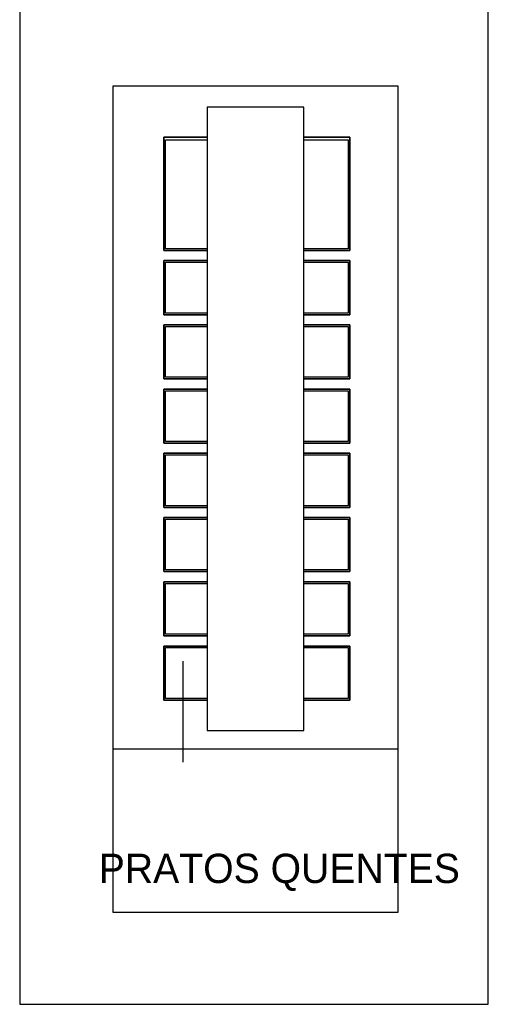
# Model space of a CAD drawing. Header units: millimetres. Extents: x 4 to 3534, y 14 to 98.
# Tile 131 of 161: x 34.93 to 37.23, y 54.47 to 59.3. Entities that reach past the tile are written whole.
import ezdxf

# ---------------------------------------------------------------- set-up
doc = ezdxf.new("R2010")
doc.units = ezdxf.units.MM
doc.header["$MEASUREMENT"] = 0
doc.styles.add('CenturyGothic', font='GOTHIC.TTF')

msp = doc.modelspace()

# ---------------------------------------------------------------- linework, layer by layer
at = {"color": 7}
for p, q in [((34.9333, 64.96851), (34.9333, 54.47124)), ((37.2333, 54.47124), (37.2333, 64.96851)), ((35.8535, 58.72452), (35.641, 58.72452)), ((35.641, 58.72452), (35.641, 58.16857)), ((36.5534, 58.72452), (36.3285, 58.72452)), ((36.5534, 58.16857), (36.5534, 58.72452)), ((35.6484, 58.17643), (35.6484, 58.71177)), ((35.6484, 58.71177), (35.8535, 58.71177)), ((36.3285, 58.71177), (36.546, 58.71177)), ((36.546, 58.71177), (36.546, 58.17643)), ((35.641, 58.16857), (35.8535, 58.16857)), ((35.8535, 58.17643), (35.6484, 58.17643)), ((36.546, 58.17643), (36.3285, 58.17643)), ((36.3285, 58.16857), (36.5534, 58.16857)), ((35.8535, 58.11857), (35.641, 58.11857)), ((35.641, 58.11857), (35.641, 57.85357)), ((35.6484, 57.86143), (35.6484, 58.11077)), ((35.6484, 58.11077), (35.8535, 58.11077)), ((36.5534, 58.11857), (36.3285, 58.11857)), ((36.3285, 58.11077), (36.546, 58.11077)), ((36.546, 58.11077), (36.546, 57.86143)), ((36.5534, 57.85357), (36.5534, 58.11857)), ((35.641, 57.85357), (35.8535, 57.85357)), ((35.8535, 57.86143), (35.6484, 57.86143)), ((36.546, 57.86143), (36.3285, 57.86143)), ((36.3285, 57.85357), (36.5534, 57.85357)), ((35.8535, 57.80357), (35.641, 57.80357)), ((35.641, 57.80357), (35.641, 57.53857)), ((35.6484, 57.54643), (35.6484, 57.79577)), ((35.6484, 57.79577), (35.8535, 57.79577)), ((36.5534, 57.80357), (36.3285, 57.80357)), ((36.3285, 57.79577), (36.546, 57.79577)), ((36.546, 57.79577), (36.546, 57.54643)), ((36.5534, 57.53857), (36.5534, 57.80357)), ((35.641, 57.53857), (35.8535, 57.53857)), ((35.8535, 57.54643), (35.6484, 57.54643)), ((36.546, 57.54643), (36.3285, 57.54643)), ((36.3285, 57.53857), (36.5534, 57.53857)), ((35.8535, 57.48857), (35.641, 57.48857)), ((35.641, 57.48857), (35.641, 57.22357)), ((35.6484, 57.23143), (35.6484, 57.48077)), ((35.6484, 57.48077), (35.8535, 57.48077)), ((36.5534, 57.48857), (36.3285, 57.48857)), ((36.3285, 57.48077), (36.546, 57.48077)), ((36.546, 57.48077), (36.546, 57.23143)), ((36.5534, 57.22357), (36.5534, 57.48857)), ((35.8535, 57.23143), (35.6484, 57.23143)), ((36.546, 57.23143), (36.3285, 57.23143)), ((35.641, 57.22357), (35.8535, 57.22357)), ((36.3285, 57.22357), (36.5534, 57.22357)), ((35.8535, 57.17357), (35.641, 57.17357)), ((35.641, 57.17357), (35.641, 56.90854)), ((35.6484, 56.91644), (35.6484, 57.16577)), ((35.6484, 57.16577), (35.8535, 57.16577)), ((36.5534, 57.17357), (36.3285, 57.17357)), ((36.3285, 57.16577), (36.546, 57.16577)), ((36.546, 57.16577), (36.546, 56.91644)), ((36.5534, 56.90854), (36.5534, 57.17357)), ((35.641, 56.90854), (35.8535, 56.90854)), ((35.8535, 56.91644), (35.6484, 56.91644)), ((36.546, 56.91644), (36.3285, 56.91644)), ((36.3285, 56.90854), (36.5534, 56.90854)), ((35.8535, 56.85854), (35.641, 56.85854)), ((35.641, 56.85854), (35.641, 56.59354)), ((35.6484, 56.60144), (35.6484, 56.85074)), ((35.6484, 56.85074), (35.8535, 56.85074)), ((36.5534, 56.85854), (36.3285, 56.85854)), ((36.3285, 56.85074), (36.546, 56.85074)), ((36.546, 56.85074), (36.546, 56.60144)), ((36.5534, 56.59354), (36.5534, 56.85854)), ((35.8535, 56.60144), (35.6484, 56.60144)), ((36.546, 56.60144), (36.3285, 56.60144)), ((35.641, 56.59354), (35.8535, 56.59354)), ((36.3285, 56.59354), (36.5534, 56.59354)), ((35.8535, 56.54354), (35.641, 56.54354)), ((35.641, 56.54354), (35.641, 56.27854)), ((35.6484, 56.28644), (35.6484, 56.53574)), ((35.6484, 56.53574), (35.8535, 56.53574)), ((36.5534, 56.54354), (36.3285, 56.54354)), ((36.3285, 56.53574), (36.546, 56.53574)), ((36.546, 56.53574), (36.546, 56.28644)), ((36.5534, 56.27854), (36.5534, 56.54354)), ((35.641, 56.27854), (35.8535, 56.27854)), ((35.8535, 56.28644), (35.6484, 56.28644)), ((36.546, 56.28644), (36.3285, 56.28644)), ((36.3285, 56.27854), (36.5534, 56.27854)), ((35.8535, 56.22854), (35.641, 56.22854)), ((35.641, 56.22854), (35.641, 55.96354)), ((35.6484, 55.97144), (35.6484, 56.22074)), ((35.6484, 56.22074), (35.8535, 56.22074)), ((36.5534, 56.22854), (36.3285, 56.22854)), ((36.3285, 56.22074), (36.546, 56.22074)), ((36.546, 56.22074), (36.546, 55.97144)), ((36.5534, 55.96354), (36.5534, 56.22854)), ((35.736, 55.65924), (35.736, 56.15394)), ((35.8535, 55.97144), (35.6484, 55.97144)), ((36.546, 55.97144), (36.3285, 55.97144)), ((35.641, 55.96354), (35.8535, 55.96354)), ((36.3285, 55.96354), (36.5534, 55.96354)), ((34.9333, 54.47124), (37.2333, 54.47124))]:
    msp.add_line(p, q, dxfattribs=at)
at = {"color": 7, "linetype": 'Continuous'}
for p, q in [((36.791, 58.97433), (35.391, 58.97433)), ((35.391, 58.97433), (35.391, 55.72354)), ((36.791, 55.72354), (36.791, 58.97433)), ((36.3285, 58.87147), (35.8535, 58.87147)), ((35.8535, 58.87147), (35.8535, 55.81354)), ((36.3285, 55.81354), (36.3285, 58.87147)), ((35.641, 58.16857), (35.641, 58.72452)), ((35.641, 58.72452), (35.8535, 58.72452)), ((36.3285, 58.72452), (36.5534, 58.72452)), ((36.5534, 58.72452), (36.5534, 58.16857)), ((35.8535, 58.16857), (35.641, 58.16857)), ((36.5534, 58.16857), (36.3285, 58.16857)), ((35.641, 57.85357), (35.641, 58.11857)), ((35.641, 58.11857), (35.8535, 58.11857)), ((36.3285, 58.11857), (36.5534, 58.11857)), ((36.5534, 58.11857), (36.5534, 57.85357)), ((35.8535, 57.85357), (35.641, 57.85357)), ((36.5534, 57.85357), (36.3285, 57.85357)), ((35.641, 57.53857), (35.641, 57.80357)), ((35.641, 57.80357), (35.8535, 57.80357)), ((36.3285, 57.80357), (36.5534, 57.80357)), ((36.5534, 57.80357), (36.5534, 57.53857)), ((35.8535, 57.53857), (35.641, 57.53857)), ((36.5534, 57.53857), (36.3285, 57.53857)), ((35.641, 57.22357), (35.641, 57.48857)), ((35.641, 57.48857), (35.8535, 57.48857)), ((36.3285, 57.48857), (36.5534, 57.48857)), ((36.5534, 57.48857), (36.5534, 57.22357)), ((35.8535, 57.22357), (35.641, 57.22357)), ((36.5534, 57.22357), (36.3285, 57.22357)), ((35.641, 56.90854), (35.641, 57.17357)), ((35.641, 57.17357), (35.8535, 57.17357)), ((36.3285, 57.17357), (36.5534, 57.17357)), ((36.5534, 57.17357), (36.5534, 56.90854)), ((35.8535, 56.90854), (35.641, 56.90854)), ((36.5534, 56.90854), (36.3285, 56.90854)), ((35.641, 56.59354), (35.641, 56.85854)), ((35.641, 56.85854), (35.8535, 56.85854)), ((36.3285, 56.85854), (36.5534, 56.85854)), ((36.5534, 56.85854), (36.5534, 56.59354)), ((35.8535, 56.59354), (35.641, 56.59354)), ((36.5534, 56.59354), (36.3285, 56.59354)), ((35.641, 56.27854), (35.641, 56.54354)), ((35.641, 56.54354), (35.8535, 56.54354)), ((36.3285, 56.54354), (36.5534, 56.54354)), ((36.5534, 56.54354), (36.5534, 56.27854)), ((35.8535, 56.27854), (35.641, 56.27854)), ((36.5534, 56.27854), (36.3285, 56.27854)), ((35.641, 55.96354), (35.641, 56.22854)), ((35.641, 56.22854), (35.8535, 56.22854)), ((36.3285, 56.22854), (36.5534, 56.22854)), ((36.5534, 56.22854), (36.5534, 55.96354)), ((35.8535, 55.96354), (35.641, 55.96354)), ((36.5534, 55.96354), (36.3285, 55.96354)), ((35.8535, 55.81354), (36.3285, 55.81354)), ((35.391, 55.72354), (36.791, 55.72354)), ((35.391, 55.72354), (35.391, 54.92354)), ((36.791, 54.92354), (36.791, 55.72354)), ((35.391, 54.92354), (36.791, 54.92354))]:
    msp.add_line(p, q, dxfattribs=at)

# ---------------------------------------------------------------- texts
at = {"color": 7, "insert": (35.3212, 55.02666), "char_height": 0.143711, "width": 6.6454706, "attachment_point": 7, "line_spacing_factor": 0.798, "style": 'CenturyGothic'}
msp.add_mtext('PRATOS QUENTES', dxfattribs=at)

doc.saveas('drawing.dxf')
